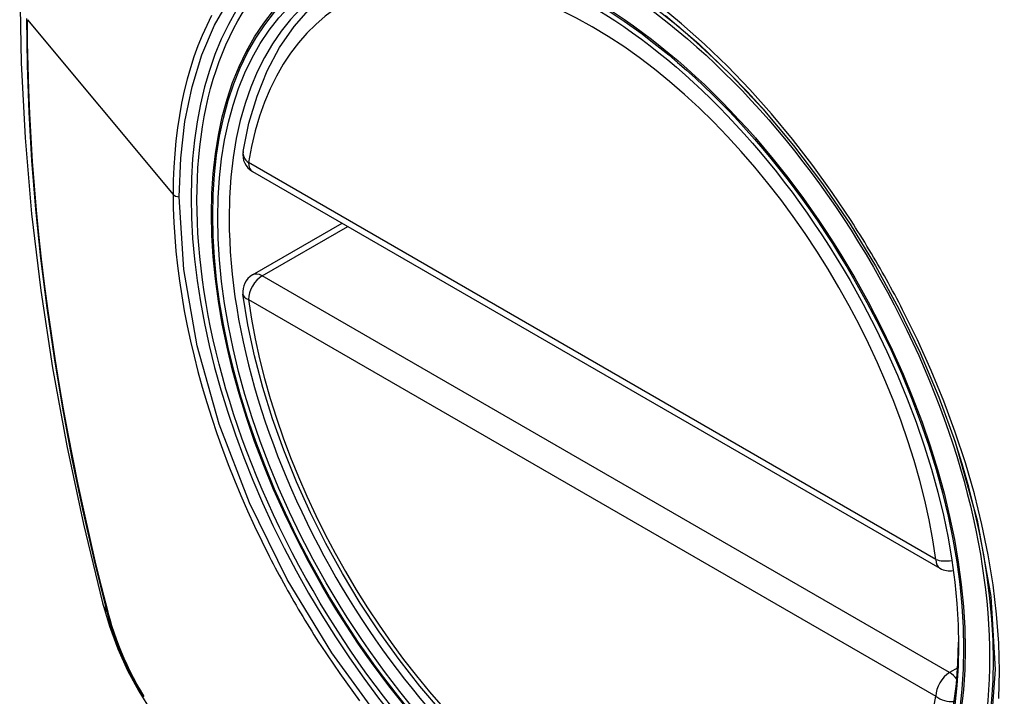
# Model space of a CAD drawing. Header units: inches. Extents: x 23 to 567, y 61 to 264.
# Tile 177 of 256: x 520.387 to 520.988, y 221.613 to 222.026. Entities that reach past the tile are written whole.
import ezdxf

# ---------------------------------------------------------------- set-up
doc = ezdxf.new("R2010")
doc.units = ezdxf.units.IN
doc.header["$MEASUREMENT"] = 0
doc.layers.add('Visible Edges(ANSI)', color=7, linetype='Continuous', lineweight=25)
doc.layers.add('Visible Tangent Edges(ANSI)', color=7, linetype='Continuous', lineweight=25)

msp = doc.modelspace()

# ---------------------------------------------------------------- linework, layer by layer
at = {"layer": 'Visible Edges(ANSI)'}
for p, q in [((520.52907, 221.93333), (520.94881, 221.69099)), ((520.52907, 221.87021), (520.58374, 221.90177))]:
    msp.add_line(p, q, dxfattribs=at)
at = {"layer": 'Visible Edges(ANSI)', "flags": 128}
for points in [[(520.44097, 222.37704), (520.42812, 222.33898), (520.41706, 222.2998), (520.40777, 222.25957), (520.40021, 222.21835), (520.39437, 222.17621), (520.39022, 222.13321), (520.38775, 222.08942), (520.38693, 222.04489), (520.38774, 221.99969), (520.39017, 221.95388), (520.39419, 221.90753), (520.39978, 221.86069), (520.40693, 221.81344), (520.41561, 221.76585), (520.4258, 221.71797), (520.43748, 221.66988)], [(520.52332, 221.94546), (520.52692, 221.96295), (520.53184, 221.97943), (520.53809, 221.99483), (520.54566, 222.00903), (520.55451, 222.02192), (520.56463, 222.0334), (520.57594, 222.04335), (520.58835, 222.05166)], [(520.84075, 221.97159), (520.85948, 221.94928), (520.87724, 221.92579), (520.89398, 221.90117), (520.90955, 221.87567), (520.92384, 221.84945), (520.93678, 221.82265), (520.94825, 221.79553), (520.95819, 221.76816)], [(520.64455, 221.60349), (520.63132, 221.61904), (520.6186, 221.63533), (520.60644, 221.65225), (520.5949, 221.66975), (520.58403, 221.68775), (520.57388, 221.70616), (520.5645, 221.7249), (520.55592, 221.74389), (520.54818, 221.76305), (520.54132, 221.78229), (520.53537, 221.80152), (520.53037, 221.82067), (520.52633, 221.83965), (520.52328, 221.85837)], [(520.43748, 221.66988), (520.44172, 221.65559), (520.44686, 221.64187), (520.45285, 221.62866), (520.45965, 221.61594), (520.46726, 221.60369), (520.47571, 221.5919), (520.48502, 221.58059), (520.49528, 221.56977)]]:
    msp.add_lwpolyline(points, dxfattribs=at)
at = {"layer": 'Visible Edges(ANSI)'}
for centre, start, end in [((520.53498, 221.94356), 170.71815, 240), ((520.53498, 221.85998), 120, 187.82827), ((520.95472, 221.70122), 240, 281.23954)]:
    msp.add_arc(centre, 0.01181, start, end, dxfattribs=at)
msp.add_ellipse((520.73406, 221.77437), major_axis=(0.15994, -0.27703), ratio=0.57735, dxfattribs=at)
msp.add_ellipse((520.73754, 221.77638), major_axis=(0.15748, -0.27276), ratio=0.57735, start_param=2.363977, end_param=7.060801, dxfattribs=at)
at = {"layer": 'Visible Tangent Edges(ANSI)'}
for p, q in [((520.39168, 222.02605), (520.48063, 221.91939)), ((520.94637, 221.6964), (520.52663, 221.93874)), ((520.53498, 221.86962), (520.5872, 221.89977)), ((520.95472, 221.62729), (520.53498, 221.86962)), ((520.52663, 221.85516), (520.94637, 221.61282)), ((520.441, 221.66376), (520.44088, 221.66421)), ((520.95971, 221.63017), (520.95472, 221.62729))]:
    msp.add_line(p, q, dxfattribs=at)
at = {"layer": 'Visible Tangent Edges(ANSI)', "flags": 128}
for points in [[(520.48437, 221.91781), (520.48524, 221.94138), (520.48785, 221.96389), (520.4922, 221.98506), (520.49823, 222.00467), (520.5059, 222.02265), (520.51519, 222.0389)], [(520.89456, 221.90344), (520.88314, 221.92051), (520.87122, 221.93708), (520.85884, 221.9531), (520.84598, 221.96857), (520.8327, 221.98342), (520.81906, 221.9976), (520.80514, 222.01102), (520.79099, 222.02362), (520.7767, 222.03533)], [(520.78121, 222.02868), (520.80153, 222.0113), (520.82144, 221.99219), (520.84073, 221.97156)], [(520.39105, 222.02675), (520.3914, 221.99823), (520.39243, 221.9693), (520.39415, 221.93999), (520.39656, 221.91033), (520.39965, 221.88035), (520.40343, 221.85008), (520.40789, 221.81957), (520.41302, 221.78885), (520.41881, 221.75795), (520.42525, 221.72691), (520.43235, 221.69575), (520.4401, 221.66445)], [(520.44088, 221.66421), (520.43692, 221.67986), (520.43311, 221.69546), (520.42947, 221.71104), (520.426, 221.72658), (520.42268, 221.7421), (520.41953, 221.75758), (520.41654, 221.77304), (520.41372, 221.78845), (520.41106, 221.80382), (520.40857, 221.81914), (520.40625, 221.83441), (520.4041, 221.84962), (520.40211, 221.86477), (520.4003, 221.87985), (520.39867, 221.89487), (520.3972, 221.9098), (520.39591, 221.92466), (520.39478, 221.93943), (520.39383, 221.95412), (520.39306, 221.96871), (520.39245, 221.9832), (520.39202, 221.99759), (520.39176, 222.01187), (520.39168, 222.02605)], [(520.50411, 222.02851), (520.50113, 222.02255), (520.49834, 222.01638), (520.49575, 222.01), (520.49336, 222.00342), (520.49117, 221.99665), (520.48918, 221.98968), (520.4874, 221.98252), (520.48581, 221.97517), (520.48444, 221.96764), (520.48328, 221.95994), (520.48232, 221.9521), (520.48158, 221.94411), (520.48105, 221.93598), (520.48074, 221.92774), (520.48063, 221.91939)], [(520.48063, 221.91939), (520.48074, 221.91089), (520.48106, 221.90225), (520.4816, 221.8935), (520.48234, 221.88463), (520.4833, 221.87567), (520.48446, 221.86662), (520.48584, 221.8575), (520.48742, 221.84831), (520.4892, 221.83906), (520.49119, 221.82978), (520.49337, 221.82046), (520.49577, 221.8111), (520.49837, 221.80168), (520.50116, 221.79223), (520.50416, 221.78276), (520.50735, 221.77328), (520.51073, 221.7638), (520.51429, 221.75434), (520.51803, 221.74491), (520.52195, 221.73551), (520.52605, 221.72615), (520.53032, 221.71683), (520.53475, 221.70757), (520.53935, 221.69836)], [(520.60815, 221.5975), (520.57744, 221.6394), (520.55029, 221.68424), (520.52728, 221.73108), (520.50881, 221.77902), (520.49533, 221.8268), (520.48714, 221.87341), (520.48437, 221.91781)], [(520.92608, 221.84883), (520.92488, 221.85116), (520.92367, 221.85349), (520.92244, 221.85581), (520.92121, 221.85813), (520.91997, 221.86044), (520.91872, 221.86275), (520.91745, 221.86506), (520.91618, 221.86736), (520.9149, 221.86965), (520.91361, 221.87194), (520.91231, 221.87423), (520.911, 221.87651), (520.90968, 221.87879), (520.90835, 221.88106), (520.90701, 221.88332), (520.90566, 221.88558), (520.90431, 221.88783), (520.90294, 221.89008), (520.90157, 221.89232), (520.90018, 221.89456), (520.89879, 221.89679), (520.89739, 221.89901), (520.89598, 221.90123), (520.89456, 221.90344)], [(520.98481, 221.61144), (520.98523, 221.62813), (520.9848, 221.64535), (520.98349, 221.66298), (520.98133, 221.68097), (520.97833, 221.69926), (520.97451, 221.71779), (520.96987, 221.7365), (520.96443, 221.75533), (520.95821, 221.77422), (520.95123, 221.79309), (520.94353, 221.81185), (520.93514, 221.83044), (520.92608, 221.84883)], [(520.95819, 221.76817), (520.97165, 221.72034), (520.97983, 221.67368), (520.9825, 221.62917), (520.97958, 221.58796)], [(520.53935, 221.69836), (520.54055, 221.69603), (520.54176, 221.6937), (520.54298, 221.69137), (520.54421, 221.68905), (520.54545, 221.68674), (520.54669, 221.68443), (520.54795, 221.68212), (520.54922, 221.67982), (520.5505, 221.67752), (520.55179, 221.67523), (520.5531, 221.67294), (520.55441, 221.67066), (520.55573, 221.66839), (520.55706, 221.66612), (520.55839, 221.66385), (520.55974, 221.6616), (520.5611, 221.65934), (520.56247, 221.6571), (520.56385, 221.65486), (520.56524, 221.65263), (520.56663, 221.6504), (520.56804, 221.64818), (520.56946, 221.64596), (520.57088, 221.64376)], [(520.4401, 221.66445), (520.44119, 221.6604), (520.4424, 221.65634), (520.44371, 221.65227), (520.44513, 221.6482), (520.44665, 221.64413), (520.44828, 221.64006), (520.45001, 221.63601), (520.45184, 221.63198), (520.45376, 221.62798), (520.45577, 221.62401), (520.45788, 221.62007), (520.46007, 221.61618), (520.46234, 221.61234)], [(520.46287, 221.61276), (520.46064, 221.61651), (520.4585, 221.62032), (520.45644, 221.62416), (520.45447, 221.62805), (520.45258, 221.63196), (520.45079, 221.6359), (520.44909, 221.63986), (520.44749, 221.64384), (520.44599, 221.64782), (520.44459, 221.65181), (520.44329, 221.6558), (520.44209, 221.65979), (520.441, 221.66376)], [(520.57088, 221.64376), (520.58235, 221.62671), (520.59435, 221.61013)]]:
    msp.add_lwpolyline(points, dxfattribs=at)
at = {"layer": 'Visible Tangent Edges(ANSI)'}
for centre, major_axis, ratio, start_param, end_param in [((520.73655, 221.77581), (-0.17318, 0.29996), 0.57735, 5.05527, 10.652693), ((520.7365, 221.77578), (-0.15059, 0.26083), 0.57735, 4.097754, 6.89782), ((520.53498, 221.94356), (-0.01166, 0.00191), 0.667065, 0, 0.886663), ((520.53498, 221.94356), (-0.00591, -0.01023), 0.57735, 5.497787, 6.283185), ((520.48507, 221.92062), (0.00492, 0), 0.57735, 3.590316, 4.570492), ((520.53498, 221.85998), (-0.00591, -0.01023), 0.57735, 3.926991, 5.497787), ((520.53498, 221.85998), (-0.00591, 0.01023), 0.57735, 5.497787, 6.283185), ((520.53498, 221.85998), (-0.0117, -0.00161), 0.470841, 0, 0.713429), ((520.7365, 221.77578), (0.15059, -0.26083), 0.57735, 4.097754, 6.89782), ((520.95472, 221.70122), (-0.00591, -0.01023), 0.57735, 5.497787, 6.283185), ((520.95472, 221.70122), (-0.0117, -0.00161), 0.470841, 0.713429, 1.626628), ((520.55185, 221.69935), (-0.11437, -0.02947), 0.354513, 0, 0.141666), ((520.44941, 221.66736), (-0.00953, -0.00245), 0.359305, 0.141946, 0.405653), ((520.95472, 221.61764), (0.00591, 0.01023), 0.57735, 0.785398, 2.356194), ((520.95472, 221.61764), (0.00591, -0.01023), 0.57735, 1.792602, 2.356194), ((520.95472, 221.61764), (0.01166, -0.00191), 0.667065, 4.028256, 5.068346)]:
    msp.add_ellipse(centre, major_axis=major_axis, ratio=ratio, start_param=start_param, end_param=end_param, dxfattribs=at)
for centre, major_axis in [((520.73714, 221.77615), (-0.17111, 0.29637)), ((520.73416, 221.77443), (0.1627, -0.2818)), ((520.73406, 221.77437), (-0.1621, 0.28076))]:
    msp.add_ellipse(centre, major_axis=major_axis, ratio=0.57735, dxfattribs=at)

doc.saveas('drawing.dxf')
